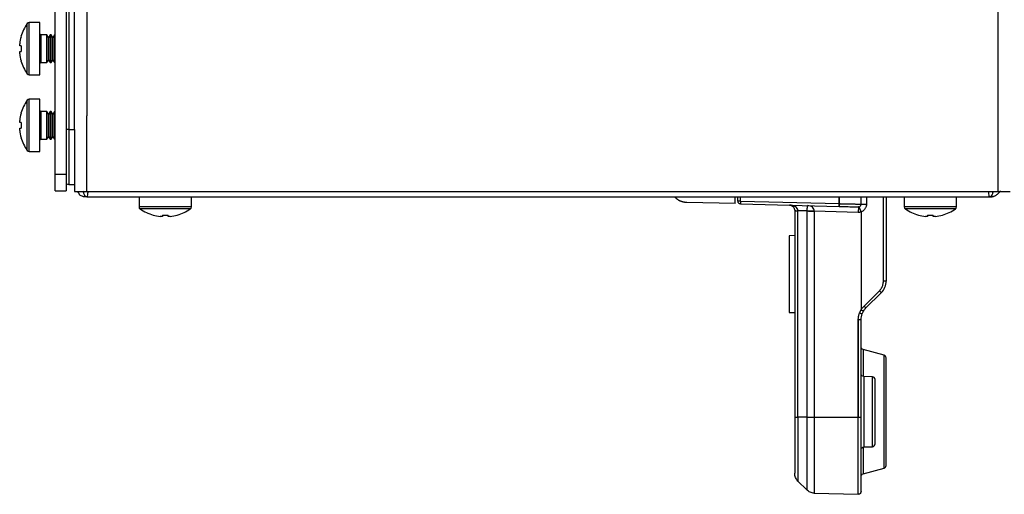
# Model space of a CAD drawing. Header units: millimetres. Extents: x 155473 to 158085, y 111018 to 114514.
# Tile 123 of 181: x 157458 to 157637, y 112318 to 112404. Entities that reach past the tile are written whole.
import ezdxf

# ---------------------------------------------------------------- set-up
doc = ezdxf.new("R2010")
doc.units = ezdxf.units.MM

msp = doc.modelspace()

# ---------------------------------------------------------------- linework, layer by layer
at = {"color": 7, "linetype": 'Continuous', "lineweight": 25}
for p, q in [((157470.25, 113237.12), (157470.25, 112386.87)), ((157635.75, 113237.12), (157635.75, 112386.87)), ((157464.5, 112376.24), (157464.5, 112827.24)), ((157466.5, 112827.24), (157466.5, 112376.24)), ((157467, 112810.62), (157467, 112384.37)), ((157468, 112386.87), (157468, 112810.62)), ((157459.43, 112394.48), (157459.43, 112403.59)), ((157461.7, 112403.79), (157459.8, 112403.79)), ((157459.8, 112394.29), (157459.8, 112403.79)), ((157461.7, 112394.29), (157461.7, 112403.79)), ((157458.31, 112401.23), (157458.33, 112401.23)), ((157462.99, 112401.54), (157461.9, 112401.54)), ((157461.9, 112401.54), (157461.9, 112396.54)), ((157463.3, 112401.09), (157462.99, 112401.54)), ((157462.99, 112396.54), (157462.99, 112401.54)), ((157463.62, 112401.54), (157463.3, 112401.09)), ((157463.3, 112396.98), (157463.3, 112401.09)), ((157463.79, 112401.54), (157463.62, 112401.54)), ((157463.62, 112396.54), (157463.62, 112401.54)), ((157464.1, 112401.09), (157463.79, 112401.54)), ((157463.79, 112396.54), (157463.79, 112401.54)), ((157464.42, 112401.54), (157464.1, 112401.09)), ((157464.1, 112396.98), (157464.1, 112401.09)), ((157464.5, 112401.54), (157464.42, 112401.54)), ((157464.42, 112396.54), (157464.42, 112401.54)), ((157458.07, 112399.55), (157458.07, 112399.94)), ((157458.33, 112399.55), (157458.07, 112399.55)), ((157458.07, 112398.14), (157458.07, 112398.52)), ((157458.07, 112398.52), (157458.33, 112398.52)), ((157458.33, 112396.85), (157458.31, 112396.84)), ((157461.9, 112396.54), (157462.99, 112396.54)), ((157462.99, 112396.54), (157463.3, 112396.98)), ((157463.3, 112396.98), (157463.62, 112396.54)), ((157463.62, 112396.54), (157463.79, 112396.54)), ((157463.79, 112396.54), (157464.1, 112396.98)), ((157464.1, 112396.98), (157464.42, 112396.54)), ((157464.42, 112396.54), (157464.5, 112396.54)), ((157459.8, 112394.29), (157461.7, 112394.29)), ((157459.43, 112380.56), (157459.43, 112389.68)), ((157461.7, 112389.87), (157459.8, 112389.87)), ((157459.8, 112380.37), (157459.8, 112389.87)), ((157461.7, 112380.37), (157461.7, 112389.87)), ((157462.99, 112387.62), (157461.9, 112387.62)), ((157461.9, 112387.62), (157461.9, 112382.62)), ((157463.3, 112387.17), (157462.99, 112387.62)), ((157462.99, 112382.62), (157462.99, 112387.62)), ((157463.62, 112387.62), (157463.3, 112387.17)), ((157463.79, 112387.62), (157463.62, 112387.62)), ((157463.62, 112382.62), (157463.62, 112387.62)), ((157464.1, 112387.17), (157463.79, 112387.62)), ((157463.79, 112382.62), (157463.79, 112387.62)), ((157464.42, 112387.62), (157464.1, 112387.17)), ((157464.5, 112387.62), (157464.42, 112387.62)), ((157464.42, 112382.62), (157464.42, 112387.62)), ((157458.07, 112385.63), (157458.07, 112386.02)), ((157458.31, 112387.32), (157458.33, 112387.31)), ((157463.3, 112383.06), (157463.3, 112387.17)), ((157464.1, 112383.06), (157464.1, 112387.17)), ((157468, 112384.37), (157468, 112386.87)), ((157470.25, 112373.12), (157470.25, 112386.87)), ((157635.75, 112386.87), (157635.75, 112373.12)), ((157458.33, 112385.63), (157458.07, 112385.63)), ((157458.07, 112384.22), (157458.07, 112384.6)), ((157458.07, 112384.6), (157458.33, 112384.6)), ((157467, 112384.37), (157468, 112384.37)), ((157468, 112384.37), (157468, 112373.12)), ((157458.33, 112382.93), (157458.31, 112382.92)), ((157461.9, 112382.62), (157462.99, 112382.62)), ((157462.99, 112382.62), (157463.3, 112383.06)), ((157463.3, 112383.06), (157463.62, 112382.62)), ((157463.62, 112382.62), (157463.79, 112382.62)), ((157463.79, 112382.62), (157464.1, 112383.06)), ((157464.1, 112383.06), (157464.42, 112382.62)), ((157464.42, 112382.62), (157464.5, 112382.62)), ((157459.8, 112380.37), (157461.7, 112380.37)), ((157464.5, 112376.24), (157466.5, 112376.24)), ((157464.5, 112373.24), (157464.5, 112376.24)), ((157466.5, 112376.24), (157466.5, 112373.24)), ((157464.5, 112373.24), (157466.5, 112373.24)), ((157467, 112374.37), (157468, 112374.37)), ((157468.96, 112372.53), (157469.59, 112372.22)), ((157470.25, 112373.12), (157635.75, 112373.12)), ((157470.25, 112372.12), (157634.25, 112372.12)), ((157479.75, 112372.12), (157479.75, 112370.31)), ((157489.25, 112370.31), (157489.25, 112372.12)), ((157588, 112370.96), (157588, 112372.12)), ((157588.5, 112371.38), (157588.5, 112372.12)), ((157588.99, 112371.38), (157588.99, 112372.12)), ((157588.99, 112371.38), (157606.9, 112370.91)), ((157606.9, 112370.91), (157606.9, 112372.12)), ((157606.91, 112372.12), (157606.91, 112370.91)), ((157610.9, 112370.82), (157610.9, 112372.12)), ((157611.88, 112372.12), (157611.88, 112370.82)), ((157614.96, 112356.86), (157614.96, 112372.12)), ((157615.44, 112372.12), (157615.44, 112356.86)), ((157618.75, 112372.12), (157618.75, 112370.31)), ((157628.25, 112370.31), (157628.25, 112372.12)), ((157484.5, 112370.31), (157479.75, 112370.31)), ((157484.5, 112369.94), (157479.95, 112369.94)), ((157489.25, 112370.31), (157484.5, 112370.31)), ((157489.06, 112369.94), (157484.5, 112369.94)), ((157588, 112370.96), (157579.25, 112371.12)), ((157588.99, 112370.88), (157606.9, 112370.41)), ((157598.84, 112369.62), (157598.84, 112332.12)), ((157601.04, 112369.58), (157599.43, 112369.62)), ((157599.43, 112332.12), (157599.43, 112369.62)), ((157623.5, 112370.31), (157618.75, 112370.31)), ((157623.5, 112369.94), (157618.95, 112369.94)), ((157628.25, 112370.31), (157623.5, 112370.31)), ((157628.06, 112369.94), (157623.5, 112369.94)), ((157482.31, 112368.83), (157482.31, 112368.84)), ((157483.99, 112368.59), (157483.6, 112368.59)), ((157483.99, 112368.84), (157483.99, 112368.59)), ((157485.02, 112368.59), (157485.02, 112368.84)), ((157485.41, 112368.59), (157485.02, 112368.59)), ((157486.69, 112368.84), (157486.7, 112368.83)), ((157601.04, 112369.53), (157601.04, 112332.12)), ((157610.39, 112369.32), (157602.4, 112369.53)), ((157602.4, 112369.53), (157602.4, 112332.12)), ((157610.9, 112369.41), (157610.9, 112369.39)), ((157610.9, 112369.39), (157610.9, 112351.66)), ((157621.31, 112368.83), (157621.31, 112368.84)), ((157622.99, 112368.59), (157622.6, 112368.59)), ((157622.99, 112368.84), (157622.99, 112368.59)), ((157624.02, 112368.59), (157624.02, 112368.84)), ((157624.41, 112368.59), (157624.02, 112368.59)), ((157625.69, 112368.84), (157625.7, 112368.83)), ((157598.84, 112365.12), (157597.84, 112365.09)), ((157611.44, 112352.31), (157614.22, 112355.09)), ((157611.78, 112351.96), (157614.57, 112354.74)), ((157597.84, 112351.15), (157598.84, 112351.12)), ((157611.15, 112351.02), (157611.4, 112351.49)), ((157610.39, 112332.12), (157610.39, 112349.84)), ((157610.4, 112332.12), (157610.4, 112349.84)), ((157610.9, 112332.12), (157610.9, 112349.84)), ((157615.07, 112343.38), (157611.27, 112344.4)), ((157612.96, 112339.47), (157611.39, 112339.51)), ((157601.04, 112332.12), (157599.43, 112332.12)), ((157602.4, 112332.12), (157610.39, 112332.12)), ((157611.39, 112326.73), (157612.96, 112326.77)), ((157611.27, 112321.84), (157615.07, 112322.86)), ((157599.43, 112320.53), (157601.04, 112318.93)), ((157602.4, 112318.34), (157610.39, 112318.13))]:
    msp.add_line(p, q, dxfattribs=at)
for centre, radius, start, end in [((157466, 112399.04), 8, 145.2821, 164.0627), ((157459.8, 112403.34), 0.45, 90, 145.2821), ((157466, 112399.04), 7.98, 164.0849, 173.5192), ((157461.9, 112401.74), 0.2, 180, 270), ((157467.1, 112399.04), 8.79, 176.6394, 183.3606), ((157466, 112399.04), 7.98, 186.4808, 195.9151), ((157466, 112399.04), 8, 195.9373, 214.7179), ((157461.9, 112396.34), 0.2, 90, 180), ((157459.8, 112394.74), 0.45, 214.7179, 270), ((157466, 112385.12), 8, 145.2821, 164.0627), ((157459.8, 112389.42), 0.45, 90, 145.2821), ((157461.9, 112387.82), 0.2, 180, 270), ((157466, 112385.12), 7.98, 164.0849, 173.5192), ((157466, 112385.12), 7.98, 186.4808, 195.9151), ((157467.1, 112385.12), 8.79, 176.6394, 183.3606), ((157466, 112385.12), 8, 195.9373, 214.7179), ((157461.9, 112382.42), 0.2, 90, 180), ((157459.8, 112380.82), 0.45, 214.7179, 270), ((157480.2, 112370.31), 0.45, 180, 235.2821), ((157484.5, 112376.52), 8, 235.2821, 254.0627), ((157484.5, 112376.52), 8, 285.9373, 304.7179), ((157488.8, 112370.31), 0.45, 304.7179, 0), ((157619.2, 112370.31), 0.45, 180, 235.2821), ((157623.5, 112376.52), 8, 235.2821, 254.0627), ((157623.5, 112376.52), 8, 285.9373, 304.7179), ((157627.8, 112370.31), 0.45, 304.7179, 0), ((157484.5, 112376.52), 7.98, 254.0849, 263.5192), ((157484.5, 112377.61), 8.79, 266.6394, 273.3606), ((157484.5, 112376.52), 7.98, 276.4808, 285.9151), ((157623.5, 112376.52), 7.98, 254.0849, 263.5192), ((157623.5, 112377.61), 8.79, 266.6394, 273.3606), ((157623.5, 112376.52), 7.98, 276.4808, 285.9151)]:
    msp.add_arc(centre, radius, start, end, dxfattribs=at)
for points, knots in [([(157467, 112384.37), (157466.88, 112384.37), (157466.7, 112384.37), (157466.55, 112384.37), (157466.5, 112384.37)], [0, 0, 0, 0, 0.712558, 1, 1, 1, 1]), ([(157467, 112384.37), (157467, 112383.06), (157467, 112381.75), (157467, 112379.33), (157467, 112378.22), (157467, 112376.37), (157467, 112375.63), (157467, 112374.63), (157467, 112374.37), (157467, 112374.37)], [0, 0, 0, 0, 0.25, 0.25, 0.5, 0.5, 0.75, 0.75, 1, 1, 1, 1]), ([(157467, 112374.37), (157466.88, 112374.38), (157466.7, 112374.38), (157466.55, 112374.46), (157466.5, 112374.48)], [0, 0, 0, 0, 0.712558, 1, 1, 1, 1]), ([(157470.03, 112372.23), (157470, 112372.26), (157469.95, 112372.31), (157469.9, 112372.39), (157469.89, 112372.41), (157469.88, 112372.42), (157469.88, 112372.42), (157469.88, 112372.42), (157469.88, 112372.42), (157469.86, 112372.45), (157469.81, 112372.54), (157469.76, 112372.67), (157469.71, 112372.82), (157469.69, 112372.9), (157469.66, 112372.98), (157469.65, 112373.05), (157469.63, 112373.13), (157469.62, 112373.17)], [0, 0, 0, 0, 0.218592, 0.2909906, 0.309575, 0.3144873, 0.3158512, 0.3162602, 0.3164871, 0.3275894, 0.411263, 0.647481, 0.7130682, 0.8261277, 0.8352279, 0.9149911, 1, 1, 1, 1]), ([(157634.25, 112372.12), (157634.31, 112372.12), (157634.41, 112372.12), (157634.56, 112372.14), (157634.71, 112372.16), (157634.86, 112372.2), (157635.02, 112372.25), (157635.17, 112372.31), (157635.36, 112372.41), (157635.56, 112372.53), (157635.74, 112372.68), (157635.92, 112372.86), (157636.05, 112373.01), (157636.15, 112373.16), (157636.18, 112373.21), (157636.2, 112373.24)], [0, 0, 0, 0, 0.065892, 0.13137, 0.197205, 0.264241, 0.333378, 0.405306, 0.479034, 0.60414, 0.701961, 0.778855, 0.923918, 0.953317, 1, 1, 1, 1]), ([(157468, 112373.12), (157468, 112373.12), (157468.06, 112373.12), (157468.29, 112373.12), (157468.45, 112373.12), (157468.87, 112373.12), (157469.12, 112373.12), (157469.67, 112373.12), (157469.96, 112373.12), (157470.25, 112373.12)], [0, 0, 0, 0, 0.25, 0.25, 0.5, 0.5, 0.75, 0.75, 1, 1, 1, 1]), ([(157468.54, 112373.12), (157468.54, 112373.11), (157468.58, 112373.07), (157468.65, 112373), (157468.72, 112372.91), (157468.77, 112372.83), (157468.82, 112372.74), (157468.87, 112372.62), (157468.92, 112372.57), (157468.95, 112372.54)], [0, 0, 0, 0, 0.029066, 0.139187, 0.237065, 0.330072, 0.424796, 0.623629, 1, 1, 1, 1]), ([(157469.59, 112372.22), (157469.66, 112372.2), (157469.8, 112372.17), (157469.95, 112372.2), (157470.03, 112372.22)], [0, 0, 0, 0, 0.500002, 1, 1, 1, 1]), ([(157470.25, 112372.12), (157470.25, 112372.12), (157470.25, 112372.12), (157470.25, 112372.12), (157470.22, 112372.12), (157470.19, 112372.13), (157470.13, 112372.15), (157470.08, 112372.17), (157470.04, 112372.22), (157470.03, 112372.23)], [0, 0, 0, 0, 0.003038, 0.027952, 0.085626, 0.293602, 0.483351, 0.862731, 1, 1, 1, 1]), ([(157470.45, 112373.12), (157470.43, 112373), (157470.4, 112372.63), (157470.33, 112372.23), (157470.28, 112372.16), (157470.25, 112372.12)], [0, 0, 0, 0, 0.189345, 0.594672, 1, 1, 1, 1]), ([(157579.25, 112371.12), (157579.19, 112371.12), (157579.07, 112371.12), (157578.9, 112371.14), (157578.73, 112371.17), (157578.57, 112371.2), (157578.42, 112371.25), (157578.27, 112371.29), (157578.13, 112371.35), (157578, 112371.41), (157577.88, 112371.47), (157577.76, 112371.54), (157577.65, 112371.6), (157577.55, 112371.67), (157577.46, 112371.75), (157577.37, 112371.82), (157577.29, 112371.89), (157577.21, 112371.96), (157577.16, 112372.01), (157577.14, 112372.03)], [0, 0, 0, 0, 0.075663, 0.149221, 0.220674, 0.290023, 0.357267, 0.422406, 0.485439, 0.546368, 0.605192, 0.661911, 0.716525, 0.769034, 0.819437, 0.867736, 0.913929, 0.958017, 1, 1, 1, 1]), ([(157588.99, 112371.38), (157588.86, 112371.38), (157588.74, 112371.38), (157588.56, 112371.38), (157588.5, 112371.38), (157588.5, 112371.38)], [0, 0, 0, 0, 0.5, 0.5, 1, 1, 1, 1]), ([(157588.5, 112371.38), (157588.5, 112371.25), (157588.56, 112371.12), (157588.74, 112370.94), (157588.86, 112370.88), (157588.99, 112370.88)], [0, 0, 0, 0, 0.5, 0.5, 1, 1, 1, 1]), ([(157588.99, 112371.38), (157588.99, 112371.25), (157588.99, 112371.12), (157588.99, 112370.93), (157588.99, 112370.88), (157588.99, 112370.88)], [0, 0, 0, 0, 0.5, 0.5, 1, 1, 1, 1]), ([(157634.25, 112372.12), (157634.23, 112372.15), (157634.18, 112372.21), (157634.12, 112372.59), (157634.08, 112372.97), (157634.06, 112373.12)], [0, 0, 0, 0, 0.375735, 0.751469, 1, 1, 1, 1]), ([(157634.87, 112373.12), (157634.82, 112372.93), (157634.72, 112372.53), (157634.5, 112372.19), (157634.33, 112372.14), (157634.25, 112372.12)], [0, 0, 0, 0, 0.321944, 0.669039, 1, 1, 1, 1]), ([(157635.75, 112373.12), (157636.05, 112373.12), (157636.34, 112373.12), (157636.89, 112373.12), (157637.14, 112373.12), (157637.55, 112373.12), (157637.72, 112373.12), (157637.95, 112373.12), (157638, 112373.12), (157638, 112373.12)], [0, 0, 0, 0, 0.25, 0.25, 0.5, 0.5, 0.75, 0.75, 1, 1, 1, 1]), ([(157599.43, 112369.63), (157599.43, 112369.76), (157599.39, 112369.89), (157599.23, 112370.13), (157599.11, 112370.24), (157598.68, 112370.52), (157598.28, 112370.63), (157597.87, 112370.65)], [0, 0, 0, 0, 0.25, 0.25, 0.5, 0.5, 1, 1, 1, 1]), ([(157597.87, 112370.65), (157598.13, 112370.64), (157598.38, 112370.53), (157598.65, 112370.25), (157598.72, 112370.14), (157598.82, 112369.9), (157598.84, 112369.77), (157598.84, 112369.65)], [0, 0, 0, 0, 0.5, 0.5, 0.75, 0.75, 1, 1, 1, 1]), ([(157598.84, 112369.65), (157598.84, 112369.64), (157598.89, 112369.64), (157599.1, 112369.63), (157599.25, 112369.63), (157599.43, 112369.63)], [0, 0, 0, 0, 0.5, 0.5, 1, 1, 1, 1]), ([(157598.84, 112369.62), (157598.84, 112369.62), (157598.89, 112369.62), (157599.1, 112369.62), (157599.25, 112369.62), (157599.43, 112369.62)], [0, 0, 0, 0, 0.5, 0.5, 1, 1, 1, 1]), ([(157601.2, 112370.56), (157601.18, 112370.56), (157601.16, 112370.53), (157601.13, 112370.44), (157601.11, 112370.36), (157601.08, 112370.18), (157601.07, 112370.08), (157601.05, 112369.84), (157601.04, 112369.71), (157601.04, 112369.58)], [0, 0, 0, 0, 0.25, 0.25, 0.5, 0.5, 0.75, 0.75, 1, 1, 1, 1]), ([(157601.04, 112369.58), (157601.21, 112369.57), (157601.43, 112369.57), (157601.9, 112369.56), (157602.15, 112369.55), (157602.4, 112369.55)], [0, 0, 0, 0, 0.5, 0.5, 1, 1, 1, 1]), ([(157602.4, 112369.55), (157602.4, 112369.67), (157602.37, 112369.8), (157602.25, 112370.04), (157602.16, 112370.16), (157601.94, 112370.34), (157601.81, 112370.42), (157601.52, 112370.52), (157601.36, 112370.55), (157601.2, 112370.56)], [0, 0, 0, 0, 0.25, 0.25, 0.5, 0.5, 0.75, 0.75, 1, 1, 1, 1]), ([(157606.9, 112370.41), (157606.89, 112370.41), (157606.89, 112370.46), (157606.89, 112370.65), (157606.89, 112370.78), (157606.9, 112370.91)], [0, 0, 0, 0, 0.5, 0.5, 1, 1, 1, 1]), ([(157606.91, 112370.91), (157606.91, 112370.85), (157606.91, 112370.79), (157606.9, 112370.66), (157606.9, 112370.6), (157606.9, 112370.51), (157606.9, 112370.47), (157606.9, 112370.42), (157606.9, 112370.41), (157606.9, 112370.41)], [0, 0, 0, 0, 0.25, 0.25, 0.5, 0.5, 0.75, 0.75, 1, 1, 1, 1]), ([(157606.9, 112370.41), (157607.36, 112370.4), (157607.81, 112370.39), (157608.66, 112370.36), (157609.04, 112370.35), (157609.69, 112370.34), (157609.95, 112370.33), (157610.3, 112370.32), (157610.39, 112370.32), (157610.39, 112370.32)], [0, 0, 0, 0, 0.25, 0.25, 0.5, 0.5, 0.75, 0.75, 1, 1, 1, 1]), ([(157606.91, 112370.91), (157606.98, 112370.91), (157607.11, 112370.9), (157607.31, 112370.9), (157607.51, 112370.9), (157607.69, 112370.89), (157607.87, 112370.89), (157608.05, 112370.88), (157608.21, 112370.88), (157608.37, 112370.88), (157608.52, 112370.87), (157608.67, 112370.87), (157608.8, 112370.87), (157608.93, 112370.86), (157609.06, 112370.86), (157609.17, 112370.86), (157609.28, 112370.85), (157609.39, 112370.85), (157609.48, 112370.85), (157609.57, 112370.85), (157609.66, 112370.85), (157609.81, 112370.84), (157610.01, 112370.84), (157610.25, 112370.83), (157610.46, 112370.83), (157610.62, 112370.82), (157610.75, 112370.82), (157610.84, 112370.82), (157610.89, 112370.82), (157610.9, 112370.82), (157610.9, 112370.82)], [0, 0, 0, 0, 0.032577, 0.064356, 0.095339, 0.125526, 0.154915, 0.183507, 0.211303, 0.238302, 0.264504, 0.289909, 0.314517, 0.338329, 0.361343, 0.383561, 0.404981, 0.425605, 0.445432, 0.464462, 0.482695, 0.500131, 0.565604, 0.630222, 0.693986, 0.756896, 0.818952, 0.880155, 0.940504, 1, 1, 1, 1]), ([(157610.39, 112370.32), (157610.4, 112370.32), (157610.4, 112370.21), (157610.4, 112369.84), (157610.4, 112369.58), (157610.39, 112369.32)], [0, 0, 0, 0, 0.5, 0.5, 1, 1, 1, 1]), ([(157610.4, 112370.32), (157610.46, 112370.32), (157610.53, 112370.33), (157610.65, 112370.38), (157610.71, 112370.42), (157610.81, 112370.51), (157610.85, 112370.57), (157610.89, 112370.7), (157610.9, 112370.76), (157610.9, 112370.82)], [0, 0, 0, 0, 0.25, 0.25, 0.5, 0.5, 0.75, 0.75, 1, 1, 1, 1]), ([(157610.9, 112369.41), (157610.89, 112369.44), (157610.87, 112369.5), (157610.84, 112369.59), (157610.81, 112369.67), (157610.78, 112369.75), (157610.76, 112369.82), (157610.74, 112369.88), (157610.72, 112369.93), (157610.7, 112369.97), (157610.69, 112370.01), (157610.68, 112370.05), (157610.66, 112370.1), (157610.63, 112370.18), (157610.6, 112370.27), (157610.57, 112370.33), (157610.57, 112370.34), (157610.57, 112370.35)], [0, 0, 0, 0, 0.062221, 0.122366, 0.179866, 0.234217, 0.284993, 0.331848, 0.374512, 0.412786, 0.446534, 0.475666, 0.500133, 0.61053, 0.732898, 0.8641, 1, 1, 1, 1]), ([(157610.9, 112370.82), (157610.9, 112370.82), (157610.93, 112370.82), (157611.02, 112370.82), (157611.09, 112370.82), (157611.28, 112370.82), (157611.4, 112370.82), (157611.64, 112370.82), (157611.76, 112370.82), (157611.88, 112370.82)], [0, 0, 0, 0, 0.25, 0.25, 0.5, 0.5, 0.75, 0.75, 1, 1, 1, 1]), ([(157611.88, 112370.82), (157611.88, 112370.78), (157611.88, 112370.71), (157611.86, 112370.6), (157611.84, 112370.49), (157611.8, 112370.34), (157611.73, 112370.16), (157611.61, 112369.96), (157611.47, 112369.78), (157611.3, 112369.62), (157611.11, 112369.5), (157610.97, 112369.44), (157610.9, 112369.41)], [0, 0, 0, 0, 0.061167, 0.122033, 0.182935, 0.244211, 0.371977, 0.500039, 0.627816, 0.755892, 0.877871, 1, 1, 1, 1]), ([(157602.4, 112369.53), (157602.15, 112369.53), (157601.89, 112369.53), (157601.43, 112369.53), (157601.22, 112369.53), (157601.04, 112369.53)], [0, 0, 0, 0, 0.5, 0.5, 1, 1, 1, 1]), ([(157610.9, 112369.39), (157610.86, 112369.38), (157610.78, 112369.36), (157610.65, 112369.33), (157610.52, 112369.32), (157610.43, 112369.32), (157610.39, 112369.32)], [0, 0, 0, 0, 0.25095, 0.499996, 0.749043, 1, 1, 1, 1]), ([(157597.84, 112365.09), (157597.84, 112365.09), (157597.84, 112364.91), (157597.84, 112364.21), (157597.84, 112363.7), (157597.84, 112362.41), (157597.84, 112361.63), (157597.84, 112359.95), (157597.84, 112359.03), (157597.84, 112357.21), (157597.84, 112356.29), (157597.84, 112354.61), (157597.84, 112353.83), (157597.84, 112352.54), (157597.84, 112352.03), (157597.84, 112351.33), (157597.84, 112351.15), (157597.84, 112351.15)], [0, 0, 0, 0, 0.125, 0.125, 0.25, 0.25, 0.375, 0.375, 0.5, 0.5, 0.625, 0.625, 0.75, 0.75, 0.875, 0.875, 1, 1, 1, 1]), ([(157614.22, 112355.09), (157614.26, 112355.13), (157614.34, 112355.21), (157614.44, 112355.34), (157614.54, 112355.47), (157614.62, 112355.61), (157614.7, 112355.76), (157614.79, 112355.95), (157614.88, 112356.21), (157614.95, 112356.54), (157614.95, 112356.75), (157614.96, 112356.86)], [0, 0, 0, 0, 0.083926, 0.167145, 0.250015, 0.332898, 0.416159, 0.500153, 0.667194, 0.832841, 1, 1, 1, 1]), ([(157614.57, 112354.74), (157614.84, 112355.02), (157615.07, 112355.35), (157615.37, 112356.08), (157615.44, 112356.47), (157615.44, 112356.86)], [0, 0, 0, 0, 0.5, 0.5, 1, 1, 1, 1]), ([(157615.44, 112356.86), (157615.44, 112356.86), (157615.43, 112356.86), (157615.39, 112356.86), (157615.35, 112356.86), (157615.25, 112356.86), (157615.2, 112356.86), (157615.08, 112356.86), (157615.02, 112356.86), (157614.96, 112356.86)], [0, 0, 0, 0, 0.25, 0.25, 0.5, 0.5, 0.75, 0.75, 1, 1, 1, 1]), ([(157614.22, 112355.09), (157614.27, 112355.05), (157614.31, 112355.01), (157614.4, 112354.92), (157614.44, 112354.88), (157614.5, 112354.81), (157614.53, 112354.79), (157614.56, 112354.75), (157614.57, 112354.74), (157614.57, 112354.74)], [0, 0, 0, 0, 0.25, 0.25, 0.5, 0.5, 0.75, 0.75, 1, 1, 1, 1]), ([(157610.91, 112351.63), (157610.94, 112351.68), (157611, 112351.78), (157611.1, 112351.92), (157611.21, 112352.06), (157611.32, 112352.19), (157611.4, 112352.27), (157611.44, 112352.31)], [0, 0, 0, 0, 0.200481, 0.4002341, 0.5997463, 0.799506, 1, 1, 1, 1]), ([(157611.44, 112352.31), (157611.53, 112352.22), (157611.62, 112352.13), (157611.75, 112352), (157611.78, 112351.96), (157611.78, 112351.96)], [0, 0, 0, 0, 0.5, 0.5, 1, 1, 1, 1]), ([(157610.39, 112349.84), (157610.39, 112349.9), (157610.39, 112350.02), (157610.41, 112350.2), (157610.43, 112350.38), (157610.46, 112350.56), (157610.51, 112350.73), (157610.56, 112350.91), (157610.6, 112351.02), (157610.62, 112351.08)], [0, 0, 0, 0, 0.143824, 0.286681, 0.428955, 0.571034, 0.71331, 0.85617, 1, 1, 1, 1]), ([(157610.62, 112351.08), (157610.67, 112351.06), (157610.74, 112351.04), (157610.85, 112350.99), (157610.91, 112350.97), (157611, 112350.94), (157611.04, 112350.92), (157611.09, 112350.91), (157611.1, 112350.9), (157611.1, 112350.9)], [0, 0, 0, 0, 0.25, 0.25, 0.5, 0.5, 0.75, 0.75, 1, 1, 1, 1]), ([(157610.9, 112351.66), (157610.9, 112351.66), (157610.9, 112351.65), (157610.91, 112351.64), (157610.91, 112351.63)], [0, 0, 0, 0, 0.582056, 1, 1, 1, 1]), ([(157610.91, 112351.63), (157610.93, 112351.62), (157610.97, 112351.6), (157611.02, 112351.57), (157611.07, 112351.54), (157611.11, 112351.52), (157611.14, 112351.5), (157611.19, 112351.47), (157611.29, 112351.41), (157611.32, 112351.39), (157611.33, 112351.38)], [0, 0, 0, 0, 0.0864034, 0.1680314, 0.2434575, 0.3115395, 0.3714351, 0.4225768, 0.5791769, 1, 1, 1, 1]), ([(157610.9, 112349.84), (157610.9, 112349.84), (157610.85, 112349.84), (157610.67, 112349.84), (157610.54, 112349.84), (157610.4, 112349.84)], [0, 0, 0, 0, 0.5, 0.5, 1, 1, 1, 1]), ([(157611.27, 112344.4), (157611.17, 112344.43), (157611.07, 112344.49), (157610.94, 112344.66), (157610.9, 112344.77), (157610.9, 112344.88)], [0, 0, 0, 0, 0.5, 0.5, 1, 1, 1, 1]), ([(157611.27, 112344.4), (157611.27, 112344.36), (157611.27, 112344.27), (157611.27, 112343.6), (157611.27, 112342.55), (157611.27, 112341.2), (157611.27, 112340.07), (157611.27, 112339.53)], [0, 0, 0, 0, 0.203519, 0.407039, 0.610558, 0.814077, 1, 1, 1, 1]), ([(157615.07, 112322.86), (157615.07, 112322.86), (157615.07, 112323.13), (157615.07, 112324.16), (157615.07, 112324.92), (157615.07, 112326.82), (157615.07, 112327.95), (157615.07, 112330.43), (157615.07, 112331.78), (157615.07, 112334.46), (157615.07, 112335.81), (157615.07, 112338.29), (157615.07, 112339.42), (157615.07, 112341.32), (157615.07, 112342.08), (157615.07, 112343.11), (157615.07, 112343.38), (157615.07, 112343.38)], [0, 0, 0, 0, 0.125, 0.125, 0.25, 0.25, 0.375, 0.375, 0.5, 0.5, 0.625, 0.625, 0.75, 0.75, 0.875, 0.875, 1, 1, 1, 1]), ([(157615.44, 112342.9), (157615.44, 112343.01), (157615.41, 112343.11), (157615.27, 112343.29), (157615.18, 112343.35), (157615.07, 112343.38)], [0, 0, 0, 0, 0.5, 0.5, 1, 1, 1, 1]), ([(157615.44, 112323.34), (157615.44, 112323.34), (157615.44, 112323.6), (157615.44, 112324.58), (157615.44, 112325.3), (157615.44, 112327.11), (157615.44, 112328.2), (157615.44, 112330.56), (157615.44, 112331.84), (157615.44, 112334.4), (157615.44, 112335.68), (157615.44, 112338.04), (157615.44, 112339.13), (157615.44, 112340.94), (157615.44, 112341.66), (157615.44, 112342.64), (157615.44, 112342.9), (157615.44, 112342.9)], [0, 0, 0, 0, 0.125, 0.125, 0.25, 0.25, 0.375, 0.375, 0.5, 0.5, 0.625, 0.625, 0.75, 0.75, 0.875, 0.875, 1, 1, 1, 1]), ([(157611.39, 112339.51), (157611.26, 112339.51), (157611.14, 112339.57), (157610.96, 112339.75), (157610.9, 112339.88), (157610.9, 112340.01)], [0, 0, 0, 0, 0.5, 0.5, 1, 1, 1, 1]), ([(157611.39, 112339.51), (157611.39, 112339.51), (157611.39, 112339.34), (157611.39, 112338.7), (157611.39, 112338.23), (157611.39, 112337.05), (157611.39, 112336.34), (157611.39, 112334.79), (157611.39, 112333.96), (157611.39, 112332.28), (157611.39, 112331.45), (157611.39, 112329.9), (157611.39, 112329.19), (157611.39, 112328.01), (157611.39, 112327.54), (157611.39, 112326.9), (157611.39, 112326.73), (157611.39, 112326.73)], [0, 0, 0, 0, 0.125, 0.125, 0.25, 0.25, 0.375, 0.375, 0.5, 0.5, 0.625, 0.625, 0.75, 0.75, 0.875, 0.875, 1, 1, 1, 1]), ([(157612.96, 112326.77), (157612.96, 112326.77), (157612.96, 112326.94), (157612.96, 112327.57), (157612.96, 112328.05), (157612.96, 112329.22), (157612.96, 112329.92), (157612.96, 112331.46), (157612.96, 112332.29), (157612.96, 112333.95), (157612.96, 112334.78), (157612.96, 112336.32), (157612.96, 112337.02), (157612.96, 112338.19), (157612.96, 112338.67), (157612.96, 112339.3), (157612.96, 112339.47), (157612.96, 112339.47)], [0, 0, 0, 0, 0.125, 0.125, 0.25, 0.25, 0.375, 0.375, 0.5, 0.5, 0.625, 0.625, 0.75, 0.75, 0.875, 0.875, 1, 1, 1, 1]), ([(157613.44, 112338.97), (157613.44, 112339.1), (157613.39, 112339.22), (157613.21, 112339.41), (157613.09, 112339.46), (157612.96, 112339.47)], [0, 0, 0, 0, 0.5, 0.5, 1, 1, 1, 1]), ([(157613.44, 112327.27), (157613.44, 112327.27), (157613.44, 112327.43), (157613.44, 112328.01), (157613.44, 112328.44), (157613.44, 112329.53), (157613.44, 112330.18), (157613.44, 112331.59), (157613.44, 112332.35), (157613.44, 112333.89), (157613.44, 112334.65), (157613.44, 112336.06), (157613.44, 112336.71), (157613.44, 112337.8), (157613.44, 112338.23), (157613.44, 112338.81), (157613.44, 112338.97), (157613.44, 112338.97)], [0, 0, 0, 0, 0.125, 0.125, 0.25, 0.25, 0.375, 0.375, 0.5, 0.5, 0.625, 0.625, 0.75, 0.75, 0.875, 0.875, 1, 1, 1, 1]), ([(157598.84, 112332.12), (157598.84, 112330.79), (157598.84, 112329.46), (157598.84, 112327), (157598.84, 112325.87), (157598.84, 112323.99), (157598.84, 112323.23), (157598.84, 112322.21), (157598.84, 112321.95), (157598.84, 112321.95)], [0, 0, 0, 0, 0.25, 0.25, 0.5, 0.5, 0.75, 0.75, 1, 1, 1, 1]), ([(157598.84, 112332.12), (157598.84, 112332.12), (157598.9, 112332.12), (157599.1, 112332.12), (157599.24, 112332.12), (157599.43, 112332.12)], [0, 0, 0, 0, 0.5, 0.5, 1, 1, 1, 1]), ([(157599.43, 112332.12), (157599.43, 112330.6), (157599.43, 112329.09), (157599.43, 112326.29), (157599.43, 112325), (157599.43, 112322.86), (157599.43, 112322), (157599.43, 112320.84), (157599.43, 112320.53), (157599.43, 112320.53)], [0, 0, 0, 0, 0.25, 0.25, 0.5, 0.5, 0.75, 0.75, 1, 1, 1, 1]), ([(157601.04, 112332.12), (157601.22, 112332.12), (157601.43, 112332.12), (157601.89, 112332.12), (157602.15, 112332.12), (157602.4, 112332.12)], [0, 0, 0, 0, 0.5, 0.5, 1, 1, 1, 1]), ([(157601.04, 112332.12), (157601.04, 112330.39), (157601.04, 112328.67), (157601.04, 112325.48), (157601.04, 112324.01), (157601.04, 112321.57), (157601.04, 112320.59), (157601.04, 112319.27), (157601.04, 112318.93), (157601.04, 112318.93)], [0, 0, 0, 0, 0.25, 0.25, 0.5, 0.5, 0.75, 0.75, 1, 1, 1, 1]), ([(157602.4, 112332.12), (157602.4, 112330.32), (157602.4, 112328.51), (157602.4, 112325.18), (157602.4, 112323.65), (157602.4, 112321.1), (157602.4, 112320.08), (157602.4, 112318.7), (157602.4, 112318.34), (157602.4, 112318.34)], [0, 0, 0, 0, 0.25, 0.25, 0.5, 0.5, 0.75, 0.75, 1, 1, 1, 1]), ([(157610.39, 112318.13), (157610.39, 112318.13), (157610.39, 112318.5), (157610.39, 112319.9), (157610.39, 112320.94), (157610.39, 112323.52), (157610.39, 112325.08), (157610.39, 112328.46), (157610.39, 112330.29), (157610.39, 112332.12)], [0, 0, 0, 0, 0.25, 0.25, 0.5, 0.5, 0.75, 0.75, 1, 1, 1, 1]), ([(157610.4, 112332.12), (157610.54, 112332.12), (157610.67, 112332.12), (157610.85, 112332.12), (157610.9, 112332.12), (157610.9, 112332.12)], [0, 0, 0, 0, 0.5, 0.5, 1, 1, 1, 1]), ([(157610.9, 112318.63), (157610.9, 112318.63), (157610.9, 112318.98), (157610.9, 112320.34), (157610.9, 112321.34), (157610.9, 112323.83), (157610.9, 112325.33), (157610.9, 112328.59), (157610.9, 112330.35), (157610.9, 112332.12)], [0, 0, 0, 0, 0.25, 0.25, 0.5, 0.5, 0.75, 0.75, 1, 1, 1, 1]), ([(157610.9, 112326.23), (157610.9, 112326.36), (157610.96, 112326.49), (157611.14, 112326.67), (157611.26, 112326.73), (157611.39, 112326.73)], [0, 0, 0, 0, 0.5, 0.5, 1, 1, 1, 1]), ([(157611.27, 112326.71), (157611.27, 112326.17), (157611.27, 112325.04), (157611.27, 112323.69), (157611.27, 112322.64), (157611.27, 112321.97), (157611.27, 112321.88), (157611.27, 112321.84)], [0, 0, 0, 0, 0.185923, 0.389442, 0.592961, 0.796481, 1, 1, 1, 1]), ([(157612.96, 112326.77), (157613.09, 112326.78), (157613.21, 112326.83), (157613.39, 112327.02), (157613.44, 112327.14), (157613.44, 112327.27)], [0, 0, 0, 0, 0.5, 0.5, 1, 1, 1, 1]), ([(157615.07, 112322.86), (157615.18, 112322.89), (157615.27, 112322.95), (157615.41, 112323.13), (157615.44, 112323.23), (157615.44, 112323.34)], [0, 0, 0, 0, 0.5, 0.5, 1, 1, 1, 1]), ([(157599.43, 112320.53), (157599.24, 112320.72), (157599.1, 112320.94), (157598.9, 112321.42), (157598.84, 112321.69), (157598.84, 112321.95)], [0, 0, 0, 0, 0.5, 0.5, 1, 1, 1, 1]), ([(157610.9, 112321.36), (157610.9, 112321.47), (157610.94, 112321.58), (157611.07, 112321.75), (157611.17, 112321.81), (157611.27, 112321.84)], [0, 0, 0, 0, 0.5, 0.5, 1, 1, 1, 1]), ([(157602.4, 112318.34), (157602.15, 112318.35), (157601.89, 112318.4), (157601.43, 112318.6), (157601.22, 112318.75), (157601.04, 112318.93)], [0, 0, 0, 0, 0.5, 0.5, 1, 1, 1, 1]), ([(157610.9, 112318.63), (157610.9, 112318.5), (157610.85, 112318.37), (157610.66, 112318.18), (157610.52, 112318.13), (157610.39, 112318.13)], [0, 0, 0, 0, 0.5, 0.5, 1, 1, 1, 1])]:
    msp.add_open_spline(points, degree=3, knots=knots, dxfattribs=at)
for points in [[(157598.84, 112369.65), (157598.84, 112369.64), (157598.84, 112369.63), (157598.84, 112369.62)], [(157599.43, 112369.62), (157599.43, 112369.63), (157599.43, 112369.63), (157599.43, 112369.63)], [(157601.04, 112369.58), (157601.04, 112369.56), (157601.04, 112369.55), (157601.04, 112369.53)], [(157606.9, 112370.91), (157606.9, 112370.91), (157606.91, 112370.91), (157606.91, 112370.91)], [(157610.4, 112370.32), (157610.4, 112370.32), (157610.4, 112370.32), (157610.39, 112370.32)], [(157602.4, 112369.53), (157602.4, 112369.53), (157602.4, 112369.54), (157602.4, 112369.55)], [(157611.33, 112351.38), (157611.46, 112351.59), (157611.61, 112351.79), (157611.78, 112351.96)], [(157610.9, 112351.66), (157610.79, 112351.48), (157610.7, 112351.28), (157610.62, 112351.08)], [(157610.9, 112349.84), (157610.9, 112350.2), (157610.97, 112350.56), (157611.1, 112350.9)], [(157611.1, 112350.9), (157611.16, 112351.07), (157611.24, 112351.23), (157611.33, 112351.38)], [(157610.39, 112349.84), (157610.4, 112349.84), (157610.4, 112349.84), (157610.4, 112349.84)], [(157610.4, 112332.12), (157610.4, 112332.12), (157610.4, 112332.12), (157610.39, 112332.12)]]:
    msp.add_open_spline(points, degree=3, dxfattribs=at)

doc.saveas('drawing.dxf')
